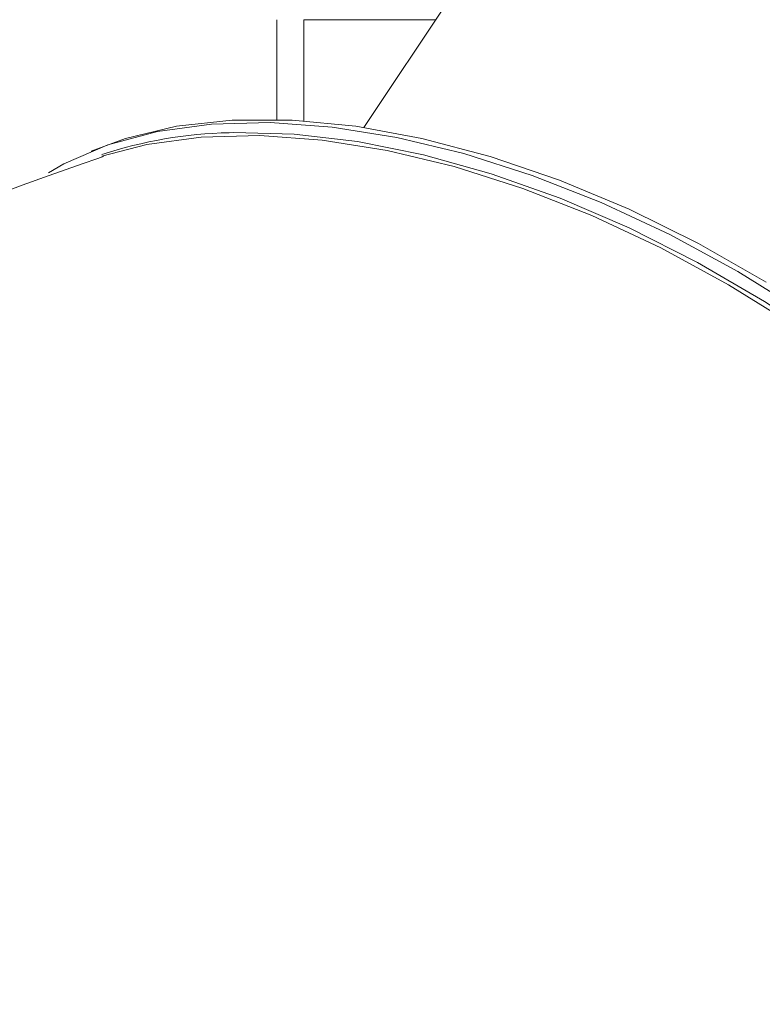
# Model space of a CAD drawing. Header units: millimetres. Extents: x -409 to 780, y -1099 to 54.
# Tile 10 of 35: x -32 to 0, y -1006 to -965. Entities that reach past the tile are written whole.
import ezdxf

# ---------------------------------------------------------------- set-up
doc = ezdxf.new("R2010")
doc.units = ezdxf.units.MM

msp = doc.modelspace()

# ---------------------------------------------------------------- linework, layer by layer
at = {"color": 7, "linetype": 'Continuous', "lineweight": 15}
for p, q in [((-8.747, -956.708), (-17.11, -969.244)), ((-20.799, -968.91), (-20.799, -964.681)), ((-19.654, -964.681), (-19.654, -968.964))]:
    msp.add_line(p, q, dxfattribs=at)
at = {"color": 8, "linetype": 'Continuous', "lineweight": 15}
msp.add_line((-14.066, -964.681), (-19.654, -964.681), dxfattribs=at)
at = {"color": 7, "linetype": 'Continuous', "lineweight": 15, "flags": 128}
for points in [[(1.528, -977.088), (-1.27, -975.347), (-4.142, -973.786), (-7.056, -972.424), (-9.977, -971.276), (-12.874, -970.355), (-15.713, -969.671), (-18.462, -969.232), (-21.09, -969.042), (-23.567, -969.106), (-25.866, -969.42), (-27.959, -969.982), (-29.824, -970.786), (-30.484, -971.163)], [(-28.668, -970.248), (-27.219, -969.708), (-25.058, -969.194), (-22.691, -968.935), (-20.148, -968.935), (-17.457, -969.194), (-14.651, -969.708), (-11.762, -970.473), (-8.823, -971.478), (-5.871, -972.712), (-2.938, -974.161), (-0.061, -975.807)], [(19.298, -1002.158), (18.988, -1000.024), (18.368, -997.769), (17.448, -995.448), (16.236, -993.086), (14.748, -990.711), (13.001, -988.349), (11.013, -986.028), (8.808, -983.773), (6.41, -981.61), (3.847, -979.564), (1.148, -977.657), (-1.657, -975.912), (-4.536, -974.348), (-7.456, -972.982), (-10.384, -971.832), (-13.287, -970.908), (-16.133, -970.222), (-18.888, -969.782), (-21.522, -969.593), (-24.005, -969.656), (-26.309, -969.971), (-28.215, -970.47)]]:
    msp.add_lwpolyline(points, dxfattribs=at)
at = {"color": 8, "linetype": 'Continuous', "lineweight": 15, "flags": 128}
msp.add_lwpolyline([(-22.824, -969.471), (-22.631, -969.465), (-20.075, -969.528), (-17.383, -969.842), (-14.585, -970.405), (-11.713, -971.209), (-8.799, -972.245), (-5.878, -973.502), (-2.981, -974.965), (-0.142, -976.618), (2.608, -978.443), (5.237, -980.417), (7.715, -982.52), (10.014, -984.727), (12.109, -987.013), (13.975, -989.353), (15.591, -991.719)], dxfattribs=at)
at = {"color": 7, "linetype": 'Continuous', "lineweight": 15}
for centre, radius, start, end in [((-22.46, -987.757), 18.29, 91.1414, 108.3667), ((14.027, -1095.44), 131.887, 108.64668, 142.33134)]:
    msp.add_arc(centre, radius, start, end, dxfattribs=at)

doc.saveas('drawing.dxf')
